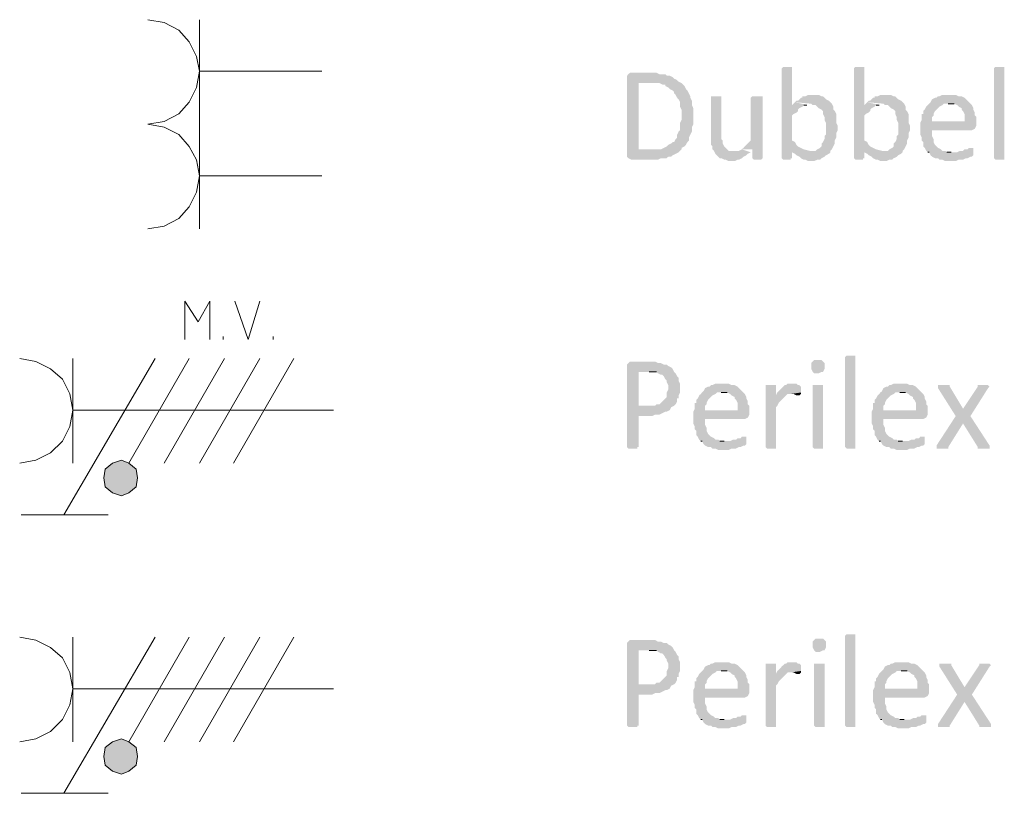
# Model space of a CAD drawing. Header units: millimetres. Extents: x -197899 to 120983, y -4228 to 45370.
# Tile 139 of 200: x -136046 to -133218, y 26059 to 28281. Entities that reach past the tile are written whole.
import ezdxf

# ---------------------------------------------------------------- set-up
doc = ezdxf.new("R2010")
doc.units = ezdxf.units.MM
for name, color, linetype in [('AL63----', 7, 'Continuous'), ('PDF_Geometry', 8, 'Continuous'), ('PDF_Solid Fills', 8, 'Continuous')]:
    doc.layers.add(name, color=color, linetype=linetype)

# ---------------------------------------------------------------- blocks, each defined once
blk = doc.blocks.new('A$C01523A58')
at = {"layer": 'PDF_Solid Fills'}
for color, points in [(7, [(28333.6, -1007.6), (28320.9, -1007.6), (28316.7, -1011.8), (28316.7, -1270), (28316.7, -1270), (28320.9, -1274.3), (28342.1, -1274.3), (28342.1, -1270), (28346.3, -1270), (28346.3, -1248.9), (28380.2, -1244.6), (28371.7, -1240.4), (28371.7, -1240.4), (28363.3, -1236.1), (28359, -1231.9), (28354.8, -1223.5), (28346.3, -1219.2), (28346.3, -1147.2), (28350.6, -1143), (28359, -1138.8), (28363.3, -1134.6), (28363.3, -1130.3), (28367.5, -1126.1), (28376, -1121.8), (28380.2, -1117.6), (28388.7, -1117.6), (28346.3, -1117.6), (28346.3, -1011.8), (28346.3, -1007.6), (28342.1, -1007.6)]), (7, [(28541.1, -1007.6), (28528.4, -1007.6), (28524.1, -1011.8), (28524.1, -1270), (28524.1, -1270), (28528.4, -1274.3), (28549.6, -1274.3), (28549.6, -1270), (28553.8, -1270), (28553.8, -1248.9), (28587.6, -1244.6), (28579.2, -1240.4), (28579.2, -1240.4), (28570.7, -1236.1), (28566.5, -1231.9), (28562.2, -1223.5), (28553.8, -1219.2), (28553.8, -1147.2), (28558, -1143), (28566.5, -1138.8), (28570.7, -1134.6), (28570.7, -1130.3), (28575, -1126.1), (28583.4, -1121.8), (28587.6, -1117.6), (28596.1, -1117.6), (28553.8, -1117.6), (28553.8, -1011.8), (28553.8, -1007.6), (28549.6, -1007.6)]), (7, [(28955.9, -1270), (28955.9, -1274.3), (28930.5, -1274.3), (28926.3, -1270), (28926.3, -1011.8), (28926.3, -1011.8), (28930.5, -1007.6), (28955.9, -1007.6), (28955.9, -1011.8)]), (7, [(27940, -1024.5), (27880.7, -1024.5), (27876.4, -1028.7), (27872.2, -1033), (27872.2, -1265.8), (27876.4, -1270), (27876.4, -1270), (27884.9, -1274.3), (27961.1, -1274.3), (27969.5, -1270), (27986.5, -1270), (27990.8, -1265.8), (27999.2, -1265.8), (28003.4, -1261.6), (28011.9, -1257.3), (28020.4, -1253.1), (28024.6, -1248.9), (27906.1, -1244.6), (27906.1, -1054.1), (27940, -1054.1), (28020.4, -1049.9), (28016.2, -1045.7), (28007.7, -1041.5), (28003.4, -1037.2), (27994.9, -1033), (27986.5, -1033), (27982.3, -1028.7), (27965.4, -1028.7), (27956.9, -1024.5), (27948.4, -1024.5)]), (7, [(28020.4, -1049.9), (27940, -1054.1), (27965.4, -1054.1), (27973.8, -1058.4), (27982.3, -1058.4), (27982.3, -1062.6), (27990.8, -1066.9), (27994.9, -1071), (28003.4, -1075.3), (28007.7, -1079.5), (28007.7, -1083.8), (28011.9, -1088), (28016.2, -1096.4), (28020.4, -1100.7), (28024.6, -1109.2), (28024.6, -1121.8), (28028.8, -1130.3), (28028.8, -1160), (28024.6, -1168.4), (28024.6, -1189.6), (28020.4, -1193.8), (28016.2, -1202.3), (28016.2, -1210.8), (28011.9, -1215), (28007.7, -1223.5), (28003.4, -1223.5), (27999.2, -1227.7), (27990.8, -1231.9), (27986.5, -1236.1), (27978, -1240.4), (27978, -1240.4), (27969.5, -1244.6), (27906.1, -1244.6), (28024.6, -1248.9), (28028.8, -1244.6), (28028.8, -1240.4), (28037.3, -1236.1), (28041.5, -1231.9), (28045.8, -1223.5), (28050, -1219.2), (28050, -1210.8), (28054.2, -1202.3), (28054.2, -1202.3), (28058.5, -1193.8), (28058.5, -1181.1), (28062.7, -1172.7), (28062.7, -1126.1), (28058.5, -1117.6), (28058.5, -1104.9), (28054.2, -1096.4), (28054.2, -1092.3), (28050, -1083.8), (28045.8, -1075.3), (28041.5, -1071), (28037.3, -1062.6), (28033.1, -1058.4), (28028.8, -1054.1)]), (7, [(28126.2, -1092.3), (28113.5, -1092.3), (28113.5, -1202.3), (28113.5, -1231.9), (28117.7, -1236.1), (28117.7, -1244.6), (28122, -1248.9), (28126.2, -1257.3), (28126.2, -1257.3), (28130.4, -1261.6), (28138.9, -1270), (28143.1, -1270), (28151.6, -1274.3), (28155.9, -1274.3), (28164.3, -1278.5), (28181.3, -1278.5), (28189.7, -1274.3), (28193.9, -1274.3), (28202.4, -1270), (28206.7, -1265.8), (28215.1, -1261.6), (28219.3, -1257.3), (28227.8, -1253.1), (28181.3, -1248.9), (28164.3, -1248.9), (28160.1, -1244.6), (28151.6, -1236.1), (28151.6, -1236.1), (28147.4, -1227.7), (28147.4, -1219.2), (28143.1, -1215), (28143.1, -1092.3), (28134.7, -1092.3)]), (7, [(28244.7, -1092.3), (28232, -1092.3), (28227.8, -1096.4), (28227.8, -1219.2), (28227.8, -1219.2), (28219.3, -1227.7), (28215.1, -1231.9), (28210.8, -1236.1), (28206.7, -1240.4), (28202.4, -1244.6), (28232, -1244.6), (28232, -1270), (28232, -1270), (28236.2, -1274.3), (28257.4, -1274.3), (28261.6, -1270), (28261.6, -1092.3), (28253.2, -1092.3)]), (7, [(28405.6, -1088), (28392.9, -1088), (28384.4, -1092.3), (28376, -1092.3), (28376, -1096.4), (28371.7, -1096.4), (28363.3, -1104.9), (28359, -1104.9), (28354.8, -1109.2), (28401.4, -1113.4), (28405.6, -1117.6), (28414.1, -1117.6), (28418.3, -1121.8), (28422.6, -1126.1), (28431, -1130.3), (28435.2, -1134.6), (28435.2, -1143), (28439.5, -1151.5), (28439.5, -1160), (28439.5, -1160), (28443.7, -1168.4), (28443.7, -1185.4), (28443.7, -1202.3), (28439.5, -1206.5), (28439.5, -1215), (28435.2, -1223.5), (28431, -1227.7), (28431, -1236.1), (28426.8, -1240.4), (28418.3, -1244.6), (28414.1, -1248.9), (28397.2, -1248.9), (28346.3, -1253.1), (28354.8, -1257.3), (28359, -1261.6), (28359, -1261.6), (28367.5, -1265.8), (28371.7, -1270), (28380.2, -1274.3), (28384.4, -1274.3), (28392.9, -1278.5), (28409.8, -1278.5), (28418.3, -1274.3), (28426.8, -1274.3), (28431, -1270), (28439.5, -1265.8), (28443.7, -1261.6), (28452.2, -1257.3), (28456.4, -1253.1), (28456.4, -1248.9), (28460.6, -1244.6), (28464.9, -1236.1), (28469.1, -1227.7), (28469.1, -1219.2), (28469.1, -1219.2), (28473.3, -1210.8), (28473.3, -1198.1), (28477.5, -1189.6), (28477.5, -1176.9), (28473.3, -1168.4), (28473.3, -1143), (28473.3, -1143), (28469.1, -1134.6), (28464.9, -1130.3), (28464.9, -1121.8), (28460.6, -1113.4), (28456.4, -1109.2), (28452.2, -1104.9), (28443.7, -1100.7), (28439.5, -1096.4), (28435.2, -1092.3), (28431, -1092.3), (28422.6, -1088), (28414.1, -1088)]), (7, [(28613, -1088), (28600.3, -1088), (28591.9, -1092.3), (28583.4, -1092.3), (28583.4, -1096.4), (28579.2, -1096.4), (28570.7, -1104.9), (28566.5, -1104.9), (28562.2, -1109.2), (28608.8, -1113.4), (28613, -1117.6), (28621.5, -1117.6), (28625.7, -1121.8), (28630, -1126.1), (28638.4, -1130.3), (28642.7, -1134.6), (28642.7, -1143), (28646.9, -1151.5), (28646.9, -1160), (28646.9, -1160), (28651.1, -1168.4), (28651.1, -1185.4), (28651.1, -1202.3), (28646.9, -1206.5), (28646.9, -1215), (28642.7, -1223.5), (28638.4, -1227.7), (28638.4, -1236.1), (28634.2, -1240.4), (28625.7, -1244.6), (28621.5, -1248.9), (28604.6, -1248.9), (28553.8, -1253.1), (28562.2, -1257.3), (28566.5, -1261.6), (28566.5, -1261.6), (28575, -1265.8), (28579.2, -1270), (28587.6, -1274.3), (28591.9, -1274.3), (28600.3, -1278.5), (28617.3, -1278.5), (28625.7, -1274.3), (28634.2, -1274.3), (28638.4, -1270), (28646.9, -1265.8), (28651.1, -1261.6), (28659.6, -1257.3), (28663.9, -1253.1), (28663.9, -1248.9), (28668.1, -1244.6), (28672.3, -1236.1), (28676.5, -1227.7), (28676.5, -1219.2), (28676.5, -1219.2), (28680.8, -1210.8), (28680.8, -1198.1), (28685, -1189.6), (28685, -1176.9), (28680.8, -1168.4), (28680.8, -1143), (28680.8, -1143), (28676.5, -1134.6), (28672.3, -1130.3), (28672.3, -1121.8), (28668.1, -1113.4), (28663.9, -1109.2), (28659.6, -1104.9), (28651.1, -1100.7), (28646.9, -1096.4), (28642.7, -1092.3), (28638.4, -1092.3), (28630, -1088), (28621.5, -1088)]), (7, [(28799.3, -1088), (28778.1, -1088), (28769.6, -1092.3), (28765.4, -1092.3), (28761.2, -1096.4), (28757, -1096.4), (28748.5, -1100.7), (28744.2, -1109.2), (28740, -1113.4), (28735.8, -1117.6), (28731.6, -1121.8), (28727.3, -1130.3), (28723.1, -1134.6), (28723.1, -1143), (28718.8, -1143), (28718.8, -1160), (28714.6, -1168.4), (28748.5, -1164.2), (28748.5, -1151.5), (28752.7, -1147.2), (28752.7, -1143), (28757, -1134.6), (28761.2, -1130.3), (28765.4, -1126.1), (28769.6, -1121.8), (28778.1, -1117.6), (28782.4, -1113.4), (28858.6, -1113.4), (28854.3, -1109.2), (28845.9, -1100.7), (28841.7, -1096.4), (28833.2, -1092.3), (28824.7, -1092.3), (28816.3, -1088), (28807.8, -1088)]), (7, [(28858.6, -1113.4), (28795.1, -1113.4), (28812, -1113.4), (28820.5, -1117.6), (28824.7, -1121.8), (28833.2, -1126.1), (28833.2, -1130.3), (28837.4, -1134.6), (28841.7, -1143), (28841.7, -1164.2), (28748.5, -1164.2), (28714.6, -1168.4), (28714.6, -1185.4), (28714.6, -1202.3), (28718.8, -1210.8), (28718.8, -1219.2), (28723.1, -1223.5), (28723.1, -1236.1), (28727.3, -1240.4), (28731.6, -1248.9), (28735.8, -1253.1), (28803.5, -1253.1), (28790.9, -1253.1), (28786.6, -1248.9), (28778.1, -1248.9), (28773.9, -1244.6), (28765.4, -1240.4), (28761.2, -1236.1), (28757, -1231.9), (28752.7, -1223.5), (28752.7, -1215), (28752.7, -1215), (28748.5, -1206.5), (28748.5, -1189.6), (28862.8, -1189.6), (28871.2, -1185.4), (28871.2, -1185.4), (28875.5, -1176.9), (28875.5, -1168.4), (28875.5, -1151.5), (28871.2, -1147.2), (28871.2, -1138.8), (28867, -1130.3), (28867, -1126.1), (28862.8, -1117.6)]), (7, [(28862.8, -1240.4), (28854.3, -1240.4), (28850.1, -1244.6), (28841.7, -1244.6), (28837.4, -1248.9), (28828.9, -1248.9), (28820.5, -1253.1), (28735.8, -1253.1), (28740, -1253.1), (28744.2, -1261.6), (28748.5, -1265.8), (28757, -1270), (28765.4, -1270), (28769.6, -1274.3), (28778.1, -1274.3), (28786.6, -1278.5), (28816.3, -1278.5), (28824.7, -1274.3), (28837.4, -1274.3), (28845.9, -1270), (28850.1, -1270), (28858.6, -1265.8), (28862.8, -1265.8), (28867, -1261.6), (28867, -1257.3), (28867, -1240.4)]), (7, [(28528.4, -2099.8), (28528.4, -2104), (28502.9, -2104), (28498.7, -2099.8), (28498.7, -1841.6), (28498.7, -1841.6), (28502.9, -1837.3), (28528.4, -1837.3), (28528.4, -1841.6)]), (7, [(27935.7, -1854.2), (27880.7, -1854.2), (27876.4, -1858.5), (27872.2, -1862.7), (27872.2, -2099.8), (27872.2, -2099.8), (27876.4, -2104), (27901.8, -2104), (27901.8, -2099.8), (27906.1, -2099.8), (27906.1, -2010.9), (27944.1, -2010.9), (27952.6, -2006.6), (27965.4, -2006.6), (27973.8, -2002.4), (27973.8, -2002.4), (27982.3, -1998.2), (27986.5, -1998.2), (27994.9, -1993.9), (27999.2, -1985.5), (27906.1, -1981.2), (27906.1, -1883.9), (28007.7, -1883.9), (28003.4, -1875.4), (27999.2, -1871.1), (27990.8, -1867), (27986.5, -1862.7), (27978, -1862.7), (27969.5, -1858.5), (27961.1, -1858.5), (27952.6, -1854.2), (27944.1, -1854.2)]), (7, [(28422.6, -1850), (28409.8, -1850), (28405.6, -1854.2), (28405.6, -1854.2), (28401.4, -1858.5), (28401.4, -1867), (28401.4, -1875.4), (28405.6, -1883.9), (28405.6, -1883.9), (28409.8, -1888.1), (28422.6, -1888.1), (28431, -1883.9), (28435.2, -1883.9), (28439.5, -1875.4), (28439.5, -1867), (28439.5, -1858.5), (28435.2, -1854.2), (28435.2, -1854.2), (28431, -1850)]), (7, [(28007.7, -1883.9), (27935.7, -1883.9), (27956.9, -1883.9), (27961.1, -1888.1), (27969.5, -1892.3), (27973.8, -1892.3), (27978, -1896.5), (27982.3, -1905), (27986.5, -1909.3), (27986.5, -1913.5), (27990.8, -1921.9), (27990.8, -1934.7), (27986.5, -1943.1), (27986.5, -1955.8), (27982.3, -1960.1), (27973.8, -1968.5), (27973.8, -1968.5), (27965.4, -1977), (27956.9, -1977), (27952.6, -1981.2), (27906.1, -1981.2), (27999.2, -1985.5), (28007.7, -1981.2), (28011.9, -1977), (28016.2, -1968.5), (28016.2, -1960.1), (28020.4, -1960.1), (28020.4, -1951.6), (28024.6, -1943.1), (28024.6, -1926.2), (28024.6, -1917.7), (28020.4, -1909.3), (28020.4, -1900.8), (28016.2, -1896.5), (28011.9, -1888.1)]), (7, [(28147.4, -1917.7), (28126.2, -1917.7), (28117.7, -1921.9), (28113.5, -1921.9), (28109.3, -1926.2), (28105, -1926.2), (28096.6, -1930.4), (28092.3, -1938.9), (28088.1, -1943.1), (28083.9, -1947.4), (28079.6, -1951.6), (28075.4, -1960.1), (28071.2, -1964.3), (28071.2, -1972.8), (28066.9, -1972.8), (28066.9, -1989.7), (28062.7, -1998.2), (28096.6, -1993.9), (28096.6, -1981.2), (28100.8, -1977), (28100.8, -1972.8), (28105, -1964.3), (28109.3, -1960.1), (28113.5, -1955.8), (28117.7, -1951.6), (28126.2, -1947.4), (28130.4, -1943.1), (28206.7, -1943.1), (28202.4, -1938.9), (28193.9, -1930.4), (28189.7, -1926.2), (28181.3, -1921.9), (28172.8, -1921.9), (28164.3, -1917.7), (28155.9, -1917.7)]), (7, [(28282.9, -1921.9), (28270.1, -1921.9), (28270.1, -2099.8), (28270.1, -2099.8), (28274.4, -2104), (28299.8, -2104), (28299.8, -2099.8), (28299.8, -1985.5), (28304, -1981.2), (28308.3, -1972.8), (28312.5, -1968.5), (28312.5, -1968.5), (28320.9, -1960.1), (28325.2, -1955.8), (28329.4, -1951.6), (28299.8, -1951.6), (28299.8, -1921.9), (28291.3, -1921.9)]), (7, [(28346.3, -1917.7), (28333.6, -1917.7), (28329.4, -1921.9), (28325.2, -1921.9), (28316.7, -1930.4), (28312.5, -1934.7), (28308.3, -1938.9), (28304, -1943.1), (28299.8, -1951.6), (28329.4, -1951.6), (28333.6, -1947.4), (28342.1, -1947.4), (28371.7, -1943.1), (28371.7, -1926.2), (28371.7, -1926.2), (28367.5, -1921.9), (28363.3, -1921.9), (28359, -1917.7), (28350.6, -1917.7)]), (7, [(28422.6, -1921.9), (28405.6, -1921.9), (28405.6, -2099.8), (28405.6, -2099.8), (28409.8, -2104), (28435.2, -2104), (28435.2, -2099.8), (28435.2, -1921.9), (28431, -1921.9)]), (7, [(28659.6, -1917.7), (28638.4, -1917.7), (28630, -1921.9), (28625.7, -1921.9), (28621.5, -1926.2), (28617.3, -1926.2), (28608.8, -1930.4), (28604.6, -1938.9), (28600.3, -1943.1), (28596.1, -1947.4), (28591.9, -1951.6), (28587.6, -1960.1), (28583.4, -1964.3), (28583.4, -1972.8), (28579.2, -1972.8), (28579.2, -1989.7), (28575, -1998.2), (28608.8, -1993.9), (28608.8, -1981.2), (28613, -1977), (28613, -1972.8), (28617.3, -1964.3), (28621.5, -1960.1), (28625.7, -1955.8), (28630, -1951.6), (28638.4, -1947.4), (28642.7, -1943.1), (28718.8, -1943.1), (28714.6, -1938.9), (28706.2, -1930.4), (28701.9, -1926.2), (28693.5, -1921.9), (28685, -1921.9), (28676.5, -1917.7), (28668.1, -1917.7)]), (7, [(28782.4, -1921.9), (28765.4, -1921.9), (28765.4, -1930.4), (28816.3, -2010.9), (28837.4, -2032), (28879.7, -2099.8), (28879.7, -2104), (28913.6, -2104), (28913.6, -2095.5), (28858.6, -2010.9), (28837.4, -1989.7), (28799.3, -1926.2), (28799.3, -1921.9), (28790.9, -1921.9)]), (7, [(28896.6, -1921.9), (28879.7, -1921.9), (28879.7, -1926.2), (28837.4, -1989.7), (28858.6, -2010.9), (28909.4, -1930.4), (28913.6, -1926.2), (28909.4, -1921.9), (28905.1, -1921.9)]), (7, [(28206.7, -1943.1), (28143.1, -1943.1), (28160.1, -1943.1), (28168.5, -1947.4), (28172.8, -1951.6), (28181.3, -1955.8), (28181.3, -1960.1), (28185.5, -1964.3), (28189.7, -1972.8), (28189.7, -1993.9), (28096.6, -1993.9), (28062.7, -1998.2), (28062.7, -2015.1), (28062.7, -2032), (28066.9, -2040.5), (28066.9, -2049), (28071.2, -2053.2), (28071.2, -2065.9), (28075.4, -2070.1), (28079.6, -2078.6), (28083.9, -2082.9), (28151.6, -2082.9), (28138.9, -2082.9), (28134.7, -2078.6), (28126.2, -2078.6), (28122, -2074.4), (28113.5, -2070.1), (28109.3, -2065.9), (28105, -2061.6), (28100.8, -2053.2), (28100.8, -2044.7), (28100.8, -2044.7), (28096.6, -2036.2), (28096.6, -2019.3), (28210.8, -2019.3), (28219.3, -2015.1), (28219.3, -2015.1), (28223.6, -2006.6), (28223.6, -1998.2), (28223.6, -1981.2), (28219.3, -1977), (28219.3, -1968.5), (28215.1, -1960.1), (28215.1, -1955.8), (28210.8, -1947.4)]), (7, [(28371.7, -1943.1), (28342.1, -1947.4), (28350.6, -1947.4), (28359, -1951.6), (28367.5, -1951.6), (28371.7, -1947.4)]), (7, [(28718.8, -1943.1), (28655.4, -1943.1), (28672.3, -1943.1), (28680.8, -1947.4), (28685, -1951.6), (28693.5, -1955.8), (28693.5, -1960.1), (28697.7, -1964.3), (28701.9, -1972.8), (28701.9, -1993.9), (28608.8, -1993.9), (28575, -1998.2), (28575, -2015.1), (28575, -2032), (28579.2, -2040.5), (28579.2, -2049), (28583.4, -2053.2), (28583.4, -2065.9), (28587.6, -2070.1), (28591.9, -2078.6), (28596.1, -2082.9), (28663.9, -2082.9), (28651.1, -2082.9), (28646.9, -2078.6), (28638.4, -2078.6), (28634.2, -2074.4), (28625.7, -2070.1), (28621.5, -2065.9), (28617.3, -2061.6), (28613, -2053.2), (28613, -2044.7), (28613, -2044.7), (28608.8, -2036.2), (28608.8, -2019.3), (28723.1, -2019.3), (28731.6, -2015.1), (28731.6, -2015.1), (28735.8, -2006.6), (28735.8, -1998.2), (28735.8, -1981.2), (28731.6, -1977), (28731.6, -1968.5), (28727.3, -1960.1), (28727.3, -1955.8), (28723.1, -1947.4)]), (7, [(28816.3, -2010.9), (28761.2, -2095.5), (28761.2, -2104), (28795.1, -2104), (28795.1, -2099.8), (28837.4, -2032)]), (7, [(28210.8, -2070.1), (28202.4, -2070.1), (28198.2, -2074.4), (28189.7, -2074.4), (28185.5, -2078.6), (28177, -2078.6), (28168.5, -2082.9), (28083.9, -2082.9), (28088.1, -2082.9), (28092.3, -2091.3), (28096.6, -2095.5), (28105, -2099.8), (28113.5, -2099.8), (28117.7, -2104), (28126.2, -2104), (28134.7, -2108.2), (28164.3, -2108.2), (28172.8, -2104), (28185.5, -2104), (28193.9, -2099.8), (28198.2, -2099.8), (28206.7, -2095.5), (28210.8, -2095.5), (28215.1, -2091.3), (28215.1, -2087), (28215.1, -2070.1)]), (7, [(28723.1, -2070.1), (28714.6, -2070.1), (28710.4, -2074.4), (28701.9, -2074.4), (28697.7, -2078.6), (28689.2, -2078.6), (28680.8, -2082.9), (28596.1, -2082.9), (28600.3, -2082.9), (28604.6, -2091.3), (28608.8, -2095.5), (28617.3, -2099.8), (28625.7, -2099.8), (28630, -2104), (28638.4, -2104), (28646.9, -2108.2), (28676.5, -2108.2), (28685, -2104), (28697.7, -2104), (28706.2, -2099.8), (28710.4, -2099.8), (28718.8, -2095.5), (28723.1, -2095.5), (28727.3, -2091.3), (28727.3, -2087), (28727.3, -2070.1)]), (1, [(26394.8, -2146.3), (26373.6, -2163.2), (26420.2, -2188.7)]), (1, [(26420.2, -2137.8), (26394.8, -2146.3), (26420.2, -2188.7)]), (1, [(26441.3, -2146.3), (26420.2, -2137.8), (26420.2, -2188.7)]), (1, [(26462.5, -2163.2), (26441.3, -2146.3), (26420.2, -2188.7)]), (1, [(26373.6, -2163.2), (26369.4, -2188.7), (26420.2, -2188.7)]), (1, [(26466.7, -2188.7), (26462.5, -2163.2), (26420.2, -2188.7)]), (1, [(26369.4, -2188.7), (26373.6, -2214.1), (26420.2, -2188.7)]), (1, [(26373.6, -2214.1), (26394.8, -2231), (26420.2, -2188.7)]), (1, [(26394.8, -2231), (26420.2, -2239.5), (26420.2, -2188.7)]), (1, [(26420.2, -2239.5), (26441.3, -2231), (26420.2, -2188.7)]), (1, [(26441.3, -2231), (26462.5, -2214.1), (26420.2, -2188.7)]), (1, [(26462.5, -2214.1), (26466.7, -2188.7), (26420.2, -2188.7)]), (7, [(27935.7, -2654.3), (27880.7, -2654.3), (27876.4, -2658.6), (27872.2, -2662.8), (27872.2, -2899.9), (27872.2, -2899.9), (27876.4, -2904.1), (27901.8, -2904.1), (27901.8, -2899.9), (27906.1, -2899.9), (27906.1, -2811), (27944.1, -2811), (27952.6, -2806.7), (27965.4, -2806.7), (27973.8, -2802.5), (27973.8, -2802.5), (27982.3, -2798.2), (27986.5, -2798.2), (27994.9, -2794), (27999.2, -2785.6), (27906.1, -2781.3), (27906.1, -2684), (28007.7, -2684), (28003.4, -2675.5), (27999.2, -2671.2), (27990.8, -2667), (27986.5, -2662.8), (27978, -2662.8), (27969.5, -2658.6), (27961.1, -2658.6), (27952.6, -2654.3), (27944.1, -2654.3)]), (7, [(28426.8, -2650.1), (28414.1, -2650.1), (28409.8, -2654.3), (28409.8, -2654.3), (28405.6, -2658.6), (28405.6, -2667), (28405.6, -2675.5), (28409.8, -2684), (28409.8, -2684), (28414.1, -2688.2), (28426.8, -2688.2), (28435.2, -2684), (28439.5, -2684), (28443.7, -2675.5), (28443.7, -2667), (28443.7, -2658.6), (28439.5, -2654.3), (28439.5, -2654.3), (28435.2, -2650.1)]), (7, [(28528.4, -2899.9), (28528.4, -2904.1), (28502.9, -2904.1), (28498.7, -2899.9), (28498.7, -2641.6), (28498.7, -2641.6), (28502.9, -2637.4), (28528.4, -2637.4), (28528.4, -2641.6)]), (7, [(28007.7, -2684), (27935.7, -2684), (27956.9, -2684), (27961.1, -2688.2), (27969.5, -2692.5), (27973.8, -2692.5), (27978, -2696.7), (27982.3, -2705.1), (27986.5, -2709.4), (27986.5, -2713.6), (27990.8, -2722.1), (27990.8, -2734.8), (27986.5, -2743.2), (27986.5, -2755.9), (27982.3, -2760.2), (27973.8, -2768.6), (27973.8, -2768.6), (27965.4, -2777.1), (27956.9, -2777.1), (27952.6, -2781.3), (27906.1, -2781.3), (27999.2, -2785.6), (28007.7, -2781.3), (28011.9, -2777.1), (28016.2, -2768.6), (28016.2, -2760.2), (28020.4, -2760.2), (28020.4, -2751.7), (28024.6, -2743.2), (28024.6, -2726.3), (28024.6, -2717.9), (28020.4, -2709.4), (28020.4, -2700.9), (28016.2, -2696.7), (28011.9, -2688.2)]), (7, [(28147.4, -2717.9), (28126.2, -2717.9), (28117.7, -2722.1), (28113.5, -2722.1), (28109.3, -2726.3), (28105, -2726.3), (28096.6, -2730.5), (28092.3, -2739), (28088.1, -2743.2), (28083.9, -2747.4), (28079.6, -2751.7), (28075.4, -2760.2), (28071.2, -2764.4), (28071.2, -2772.8), (28066.9, -2772.8), (28066.9, -2789.8), (28062.7, -2798.2), (28096.6, -2794), (28096.6, -2781.3), (28100.8, -2777.1), (28100.8, -2772.8), (28105, -2764.4), (28109.3, -2760.2), (28113.5, -2755.9), (28117.7, -2751.7), (28126.2, -2747.4), (28130.4, -2743.2), (28206.7, -2743.2), (28202.4, -2739), (28193.9, -2730.5), (28189.7, -2726.3), (28181.3, -2722.1), (28172.8, -2722.1), (28164.3, -2717.9), (28155.9, -2717.9)]), (7, [(28282.9, -2722.1), (28270.1, -2722.1), (28270.1, -2899.9), (28270.1, -2899.9), (28274.4, -2904.1), (28299.8, -2904.1), (28299.8, -2899.9), (28299.8, -2785.6), (28304, -2781.3), (28308.3, -2772.8), (28312.5, -2768.6), (28312.5, -2768.6), (28320.9, -2760.2), (28325.2, -2755.9), (28329.4, -2751.7), (28299.8, -2751.7), (28299.8, -2722.1), (28291.3, -2722.1)]), (7, [(28346.3, -2717.9), (28333.6, -2717.9), (28329.4, -2722.1), (28325.2, -2722.1), (28316.7, -2730.5), (28312.5, -2734.8), (28308.3, -2739), (28304, -2743.2), (28299.8, -2751.7), (28329.4, -2751.7), (28333.6, -2747.4), (28342.1, -2747.4), (28371.7, -2743.2), (28371.7, -2726.3), (28371.7, -2726.3), (28367.5, -2722.1), (28363.3, -2722.1), (28359, -2717.9), (28350.6, -2717.9)]), (7, [(28426.8, -2722.1), (28409.8, -2722.1), (28409.8, -2899.9), (28409.8, -2899.9), (28414.1, -2904.1), (28439.5, -2904.1), (28439.5, -2899.9), (28439.5, -2722.1), (28435.2, -2722.1)]), (7, [(28663.9, -2717.9), (28642.7, -2717.9), (28634.2, -2722.1), (28630, -2722.1), (28625.7, -2726.3), (28621.5, -2726.3), (28613, -2730.5), (28608.8, -2739), (28604.6, -2743.2), (28600.3, -2747.4), (28596.1, -2751.7), (28591.9, -2760.2), (28587.6, -2764.4), (28587.6, -2772.8), (28583.4, -2772.8), (28583.4, -2789.8), (28579.2, -2798.2), (28613, -2794), (28613, -2781.3), (28617.3, -2777.1), (28617.3, -2772.8), (28621.5, -2764.4), (28625.7, -2760.2), (28630, -2755.9), (28634.2, -2751.7), (28642.7, -2747.4), (28646.9, -2743.2), (28723.1, -2743.2), (28718.8, -2739), (28710.4, -2730.5), (28706.2, -2726.3), (28697.7, -2722.1), (28689.2, -2722.1), (28680.8, -2717.9), (28672.3, -2717.9)]), (7, [(28786.6, -2722.1), (28769.6, -2722.1), (28769.6, -2730.5), (28820.5, -2811), (28841.7, -2832.1), (28884, -2899.9), (28884, -2904.1), (28917.8, -2904.1), (28917.8, -2895.6), (28862.8, -2811), (28841.7, -2789.8), (28803.5, -2726.3), (28803.5, -2722.1), (28795.1, -2722.1)]), (7, [(28900.9, -2722.1), (28884, -2722.1), (28884, -2726.3), (28841.7, -2789.8), (28862.8, -2811), (28913.6, -2730.5), (28917.8, -2726.3), (28913.6, -2722.1), (28909.4, -2722.1)]), (7, [(28206.7, -2743.2), (28143.1, -2743.2), (28160.1, -2743.2), (28168.5, -2747.4), (28172.8, -2751.7), (28181.3, -2755.9), (28181.3, -2760.2), (28185.5, -2764.4), (28189.7, -2772.8), (28189.7, -2794), (28096.6, -2794), (28062.7, -2798.2), (28062.7, -2815.2), (28062.7, -2832.1), (28066.9, -2840.6), (28066.9, -2849.1), (28071.2, -2853.3), (28071.2, -2866), (28075.4, -2870.2), (28079.6, -2878.7), (28083.9, -2882.9), (28151.6, -2882.9), (28138.9, -2882.9), (28134.7, -2878.7), (28126.2, -2878.7), (28122, -2874.5), (28113.5, -2870.2), (28109.3, -2866), (28105, -2861.8), (28100.8, -2853.3), (28100.8, -2844.8), (28100.8, -2844.8), (28096.6, -2836.4), (28096.6, -2819.4), (28210.8, -2819.4), (28219.3, -2815.2), (28219.3, -2815.2), (28223.6, -2806.7), (28223.6, -2798.2), (28223.6, -2781.3), (28219.3, -2777.1), (28219.3, -2768.6), (28215.1, -2760.2), (28215.1, -2755.9), (28210.8, -2747.4)]), (7, [(28371.7, -2743.2), (28342.1, -2747.4), (28350.6, -2747.4), (28359, -2751.7), (28367.5, -2751.7), (28371.7, -2747.4)]), (7, [(28723.1, -2743.2), (28659.6, -2743.2), (28676.5, -2743.2), (28685, -2747.4), (28689.2, -2751.7), (28697.7, -2755.9), (28697.7, -2760.2), (28701.9, -2764.4), (28706.2, -2772.8), (28706.2, -2794), (28613, -2794), (28579.2, -2798.2), (28579.2, -2815.2), (28579.2, -2832.1), (28583.4, -2840.6), (28583.4, -2849.1), (28587.6, -2853.3), (28587.6, -2866), (28591.9, -2870.2), (28596.1, -2878.7), (28600.3, -2882.9), (28668.1, -2882.9), (28655.4, -2882.9), (28651.1, -2878.7), (28642.7, -2878.7), (28638.4, -2874.5), (28630, -2870.2), (28625.7, -2866), (28621.5, -2861.8), (28617.3, -2853.3), (28617.3, -2844.8), (28617.3, -2844.8), (28613, -2836.4), (28613, -2819.4), (28727.3, -2819.4), (28735.8, -2815.2), (28735.8, -2815.2), (28740, -2806.7), (28740, -2798.2), (28740, -2781.3), (28735.8, -2777.1), (28735.8, -2768.6), (28731.6, -2760.2), (28731.6, -2755.9), (28727.3, -2747.4)]), (7, [(28820.5, -2811), (28765.4, -2895.6), (28765.4, -2904.1), (28799.3, -2904.1), (28799.3, -2899.9), (28841.7, -2832.1)]), (7, [(28210.8, -2870.2), (28202.4, -2870.2), (28198.2, -2874.5), (28189.7, -2874.5), (28185.5, -2878.7), (28177, -2878.7), (28168.5, -2882.9), (28083.9, -2882.9), (28088.1, -2882.9), (28092.3, -2891.4), (28096.6, -2895.6), (28105, -2899.9), (28113.5, -2899.9), (28117.7, -2904.1), (28126.2, -2904.1), (28134.7, -2908.3), (28164.3, -2908.3), (28172.8, -2904.1), (28185.5, -2904.1), (28193.9, -2899.9), (28198.2, -2899.9), (28206.7, -2895.6), (28210.8, -2895.6), (28215.1, -2891.4), (28215.1, -2887.1), (28215.1, -2870.2)]), (7, [(28727.3, -2870.2), (28718.8, -2870.2), (28714.6, -2874.5), (28706.2, -2874.5), (28701.9, -2878.7), (28693.5, -2878.7), (28685, -2882.9), (28600.3, -2882.9), (28604.6, -2882.9), (28608.8, -2891.4), (28613, -2895.6), (28621.5, -2899.9), (28630, -2899.9), (28634.2, -2904.1), (28642.7, -2904.1), (28651.1, -2908.3), (28680.8, -2908.3), (28689.2, -2904.1), (28701.9, -2904.1), (28710.4, -2899.9), (28714.6, -2899.9), (28723.1, -2895.6), (28727.3, -2895.6), (28731.6, -2891.4), (28731.6, -2887.1), (28731.6, -2870.2)]), (1, [(26420.2, -2937.9), (26394.8, -2946.4), (26420.2, -2988.7)]), (1, [(26441.3, -2946.4), (26420.2, -2937.9), (26420.2, -2988.7)]), (1, [(26373.6, -2963.4), (26369.4, -2988.7), (26420.2, -2988.7)]), (1, [(26394.8, -2946.4), (26373.6, -2963.4), (26420.2, -2988.7)]), (1, [(26462.5, -2963.4), (26441.3, -2946.4), (26420.2, -2988.7)]), (1, [(26466.7, -2988.7), (26462.5, -2963.4), (26420.2, -2988.7)]), (1, [(26369.4, -2988.7), (26373.6, -3014.1), (26420.2, -2988.7)]), (1, [(26373.6, -3014.1), (26394.8, -3031.1), (26420.2, -2988.7)]), (1, [(26394.8, -3031.1), (26420.2, -3039.5), (26420.2, -2988.7)]), (1, [(26420.2, -3039.5), (26441.3, -3031.1), (26420.2, -2988.7)]), (1, [(26441.3, -3031.1), (26462.5, -3014.1), (26420.2, -2988.7)]), (1, [(26462.5, -3014.1), (26466.7, -2988.7), (26420.2, -2988.7)])]:
    blk.add_hatch(color=color, dxfattribs=at).paths.add_polyline_path(points)
at = {"layer": 'PDF_Geometry', "color": 1, "lineweight": 18}
for points in [[(26496.4, -1172.7), (26542.9, -1164.2), (26585.2, -1143), (26614.9, -1109.2), (26636.1, -1066.9), (26644.5, -1020.2), (26636.1, -977.9), (26614.9, -935.6), (26585.2, -901.7), (26542.9, -880.5), (26496.4, -872.1)], [(26644.5, -1473.2), (26644.5, -872.1)], [(26995.9, -1020.2), (26644.5, -1020.2)], [(26496.4, -1473.2), (26542.9, -1464.8), (26585.2, -1443.6), (26614.9, -1409.7), (26636.1, -1367.4), (26644.5, -1320.8), (26636.1, -1274.3), (26614.9, -1236.1), (26585.2, -1202.3), (26542.9, -1181.1), (26496.4, -1172.7)], [(26995.9, -1320.8), (26644.5, -1320.8)], [(26602.2, -1790.7), (26602.2, -1680.7), (26640.3, -1739.9), (26674.2, -1680.7), (26674.2, -1790.7)], [(26746.2, -1680.7), (26784.2, -1790.7), (26818.1, -1680.7)], [(26712.3, -1790.7), (26712.3, -1782.3)], [(26856.2, -1790.7), (26856.2, -1782.3)], [(26128.1, -2146.3), (26174.7, -2137.8), (26217, -2116.7), (26250.8, -2082.9), (26272, -2040.5), (26280.5, -1993.9), (26272, -1947.4), (26250.8, -1905), (26217, -1875.4), (26174.7, -1854.2), (26128.1, -1845.7)], [(26255.1, -2294.5), (26517.5, -1845.7)], [(26280.5, -2146.3), (26280.5, -1845.7)], [(26614.9, -1845.7), (26441.3, -2146.3)], [(26716.5, -1845.7), (26542.9, -2146.3)], [(26818.1, -1845.7), (26644.5, -2146.3)], [(26915.5, -1845.7), (26741.9, -2146.3)], [(27029.8, -1993.9), (26280.5, -1993.9)], [(26466.7, -2188.7), (26462.5, -2163.2), (26441.3, -2146.3), (26420.2, -2137.8), (26394.8, -2146.3), (26373.6, -2163.2), (26369.4, -2188.7), (26373.6, -2214.1), (26394.8, -2231), (26420.2, -2239.5), (26441.3, -2231), (26462.5, -2214.1), (26466.7, -2188.7)], [(26132.3, -2294.5), (26382.1, -2294.5)], [(26128.1, -2946.4), (26174.7, -2937.9), (26217, -2916.8), (26250.8, -2882.9), (26272, -2840.6), (26280.5, -2794), (26272, -2747.4), (26250.8, -2705.1), (26217, -2675.5), (26174.7, -2654.3), (26128.1, -2645.8)], [(26255.1, -3094.6), (26517.5, -2645.8)], [(26280.5, -2946.4), (26280.5, -2645.8)], [(26614.9, -2645.8), (26441.3, -2946.4)], [(26716.5, -2645.8), (26542.9, -2946.4)], [(26818.1, -2645.8), (26644.5, -2946.4)], [(26915.5, -2645.8), (26741.9, -2946.4)], [(27029.8, -2794), (26280.5, -2794)], [(26466.7, -2988.7), (26462.5, -2963.4), (26441.3, -2946.4), (26420.2, -2937.9), (26394.8, -2946.4), (26373.6, -2963.4), (26369.4, -2988.7), (26373.6, -3014.1), (26394.8, -3031.1), (26420.2, -3039.5), (26441.3, -3031.1), (26462.5, -3014.1), (26466.7, -2988.7)], [(26132.3, -3094.6), (26382.1, -3094.6)]]:
    blk.add_lwpolyline(points, dxfattribs=at)
at = {"layer": 'PDF_Geometry', "color": 7, "lineweight": 0}
for points in [[(28380.2, -1117.6), (28388.7, -1117.6)], [(28587.6, -1117.6), (28596.1, -1117.6)], [(28795.1, -1113.4), (28812, -1113.4)], [(28735.8, -1253.1), (28740, -1253.1)], [(28803.5, -1253.1), (28790.9, -1253.1)], [(27935.7, -1883.9), (27956.9, -1883.9)], [(28143.1, -1943.1), (28160.1, -1943.1)], [(28655.4, -1943.1), (28672.3, -1943.1)], [(28083.9, -2082.9), (28088.1, -2082.9)], [(28151.6, -2082.9), (28138.9, -2082.9)], [(28596.1, -2082.9), (28600.3, -2082.9)], [(28663.9, -2082.9), (28651.1, -2082.9)], [(27935.7, -2684), (27956.9, -2684)], [(28143.1, -2743.2), (28160.1, -2743.2)], [(28659.6, -2743.2), (28676.5, -2743.2)], [(28083.9, -2882.9), (28088.1, -2882.9)], [(28151.6, -2882.9), (28138.9, -2882.9)], [(28600.3, -2882.9), (28604.6, -2882.9)], [(28668.1, -2882.9), (28655.4, -2882.9)]]:
    blk.add_lwpolyline(points, dxfattribs=at)
at = {"layer": 'PDF_Solid Fills', "color": 7}
for points in [[(28354.8, -1109.2), (28346.3, -1117.6), (28392.9, -1117.6)], [(28562.2, -1109.2), (28553.8, -1117.6), (28600.3, -1117.6)], [(28202.4, -1244.6), (28193.9, -1248.9), (28227.8, -1253.1), (28181.3, -1248.9)], [(28380.2, -1244.6), (28346.3, -1248.9), (28397.2, -1248.9), (28346.3, -1253.1)], [(28587.6, -1244.6), (28553.8, -1248.9), (28604.6, -1248.9), (28553.8, -1253.1)]]:
    blk.add_solid(points, dxfattribs=at)

msp = doc.modelspace()

# ---------------------------------------------------------------- block references
at = {"layer": 'AL63----'}
msp.add_blockref('A$C01523A58', (-162173.6, 29153.2), dxfattribs=at)

doc.saveas('drawing.dxf')
